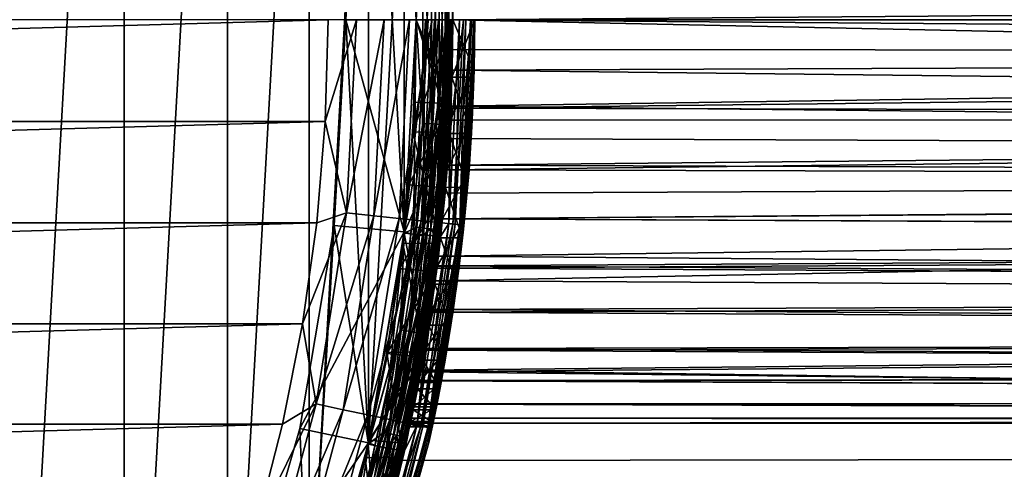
# Model space of a CAD drawing. Header units: metres. Extents: x -27 to 247, y -27 to 27.
# Tile 27 of 50: x 21 to 34, y -6 to 0. Entities that reach past the tile are written whole.
import ezdxf

# ---------------------------------------------------------------- set-up
doc = ezdxf.new("R2010")
doc.units = ezdxf.units.M
doc.layers.add('solid_10271303', color=7, linetype='CONTINUOUS')

msp = doc.modelspace()

# ---------------------------------------------------------------- linework, layer by layer
at = {"layer": 'solid_10271303'}
for points in [[(20.331736, 16.205559, -50), (22.017714, 13.828222, -50), (20.331774, -16.205511, -50)], [(22.017714, 13.828222, -50), (22.017748, -13.828169, -50), (20.331774, -16.205511, -50)], [(22.017714, 13.828222, -50), (23.427011, 11.277188, -50), (22.017748, -13.828169, -50)], [(23.427011, 11.277188, -50), (23.42704, -11.277129, -50), (22.017748, -13.828169, -50)], [(23.427011, 11.277188, -50), (24.542046, 8.584163, -50), (23.42704, -11.277129, -50)], [(24.542046, 8.584163, -50), (24.542068, -8.584098, -50), (23.42704, -11.277129, -50)], [(24.542046, 8.584163, -50), (25.348593, 5.783451, -50), (24.542068, -8.584098, -50)], [(25.348593, 5.783451, -50), (25.348608, -5.783384, -50), (24.542068, -8.584098, -50)], [(25.040234, 0), (25.348627, -5.783298), (25.348631, 5.783283)], [(25.348593, 5.783451, -50), (25.836617, 2.910139, -50), (25.348608, -5.783384, -50)], [(25.348627, -5.783298), (25.836626, -2.910049), (25.348631, 5.783283)], [(25.836626, -2.910049), (25.836628, 2.910034), (25.348631, 5.783283)], [(25.836617, 2.910139, -50), (25.836622, -2.910073, -50), (25.348608, -5.783384, -50)], [(25.836617, 2.910139, -50), (26, 0.000033, -50), (25.836622, -2.910073, -50)], [(25.836626, -2.910049), (26, -0.000007), (25.836628, 2.910034)], [(26.090584, 1.41459, -0.016902), (25.836628, 2.910034), (26, -0.000007)], [(26.091089, 1.414618, -49.982964), (26.091089, -1.414618, -49.982964), (26, 0.000033, -50)], [(26.090584, 1.41459, -0.016902), (26, -0.000007), (26.090584, -1.41459, -0.016902)], [(26.090584, -1.41459, -0.016902), (26.211163, -1.421128, -0.066791), (26.211163, 1.421128, -0.066791)], [(26.090584, 1.41459, -0.016902), (26.090584, -1.41459, -0.016902), (26.211163, 1.421128, -0.066791)], [(26.211615, 1.421152, -49.932949), (26.211615, -1.421152, -49.932949), (26.091089, 1.414618, -49.982964)], [(26.211615, -1.421152, -49.932949), (26.091089, -1.414618, -49.982964), (26.091089, 1.414618, -49.982964)], [(26.211163, -1.421128, -0.066791), (26.314718, -1.426743, -0.146262), (26.314718, 1.426743, -0.146262)], [(26.211163, 1.421128, -0.066791), (26.211163, -1.421128, -0.066791), (26.314718, 1.426743, -0.146262)], [(26.315088, 1.426763, -49.853367), (26.315088, -1.426763, -49.853367), (26.211615, 1.421152, -49.932949)], [(26.315088, -1.426763, -49.853367), (26.211615, -1.421152, -49.932949), (26.211615, 1.421152, -49.932949)], [(26.314718, -1.426743, -0.146262), (26.39418, -1.431051, -0.249887), (26.39418, 1.431051, -0.249887)], [(26.314718, 1.426743, -0.146262), (26.314718, -1.426743, -0.146262), (26.39418, 1.431051, -0.249887)], [(26.394442, 1.431065, -49.74966), (26.394442, -1.431065, -49.74966), (26.315088, 1.426763, -49.853367)], [(26.394442, -1.431065, -49.74966), (26.315088, -1.426763, -49.853367), (26.315088, 1.426763, -49.853367)], [(26.39418, -1.431051, -0.249887), (26.444124, -1.433759, -0.37059), (26.444124, 1.433759, -0.37059)], [(26.39418, 1.431051, -0.249887), (26.39418, -1.431051, -0.249887), (26.444124, 1.433759, -0.37059)], [(26.444258, 1.433766, -49.628902), (26.444258, -1.433766, -49.628902), (26.394442, 1.431065, -49.74966)], [(26.444258, -1.433766, -49.628902), (26.394442, -1.431065, -49.74966), (26.394442, 1.431065, -49.74966)], [(26.444124, 1.433759, -0.37059), (26.444124, -1.433759, -0.37059), (26.5, 0, -0.5)], [(26.444258, 1.433766, -49.628902), (26.5, 0, -49.5), (26.444258, -1.433766, -49.628902)], [(84.843712, 0.454185, 203.135773), (26.49114, 0.685248, 172.732208), (26.500023, -0.000366, 172.785156)], [(26.5, 0, 172.841507), (26.500023, -0.000366, 172.785156), (26.49114, 0.685248, 172.732208)], [(89.905602, -0.454185, 193.411987), (26.496893, -0.405349, 160.399185), (26.496895, 0.405257, 160.39917)], [(26.5, 0, 160.327576), (26.496895, 0.405257, 160.39917), (26.496893, -0.405349, 160.399185)], [(89.905602, 0.454185, 193.411987), (89.905602, -0.454185, 193.411987), (26.496895, 0.405257, 160.39917)], [(84.843712, -0.454185, 203.135773), (84.843712, 0.454185, 203.135773), (26.500023, -0.000366, 172.785156)], [(24.882746, -2.803873), (25.040234, 0), (24.882767, -2.803718, 0.35)], [(24.882746, -2.803873), (25.348627, -5.783298), (25.040234, 0)], [(24.882767, -2.803718, 0.35), (25.040234, 0, 0.35), (25.838568, -2.892355, 0.35)], [(25.040234, 0), (25.040234, 0, 0.35), (24.882767, -2.803718, 0.35)], [(25.040234, 0, 0.35), (26, 0, 0.35), (25.838568, -2.892355, 0.35)], [(25.836496, -2.911118, 148.940704), (25.83651, -2.911142, 146.291626), (26, 0, 146.291626)], [(25.836496, -2.911118, 148.940704), (26, 0, 146.291626), (26, 0, 148.940704)], [(25.83651, -2.911142, 146.291626), (26.165457, 0, 146.200653), (26, 0, 146.291626)], [(25.83651, -2.911142, 146.291626), (26.012074, -2.828983, 146.200653), (26.165457, 0, 146.200653)], [(26.091089, -1.414618, -49.982964), (25.836622, -2.910073, -50), (26, 0.000033, -50)], [(25.975767, -1.12205, 90.818565), (26, 0, 90.879852), (26.475292, -1.144159, 91.082237)], [(26, 0, 57.469036), (26, 0, 90.879852), (25.975767, -1.12205, 90.818565)], [(26, 0, 90.879852), (26.5, 0, 91.145706), (26.475292, -1.144159, 91.082237)], [(26.012074, -2.828983, 146.200653), (26.305481, 0, 146.072876), (26.165457, 0, 146.200653)], [(26.151278, -2.844123, 146.072876), (26.305481, 0, 146.072876), (26.012074, -2.828983, 146.200653)], [(26.151278, -2.844123, 146.072876), (26.411509, 0, 145.915726), (26.305481, 0, 146.072876)], [(26.256683, -2.855586, 145.915726), (26.411509, 0, 145.915726), (26.151278, -2.844123, 146.072876)], [(26.256683, -2.855586, 145.915726), (26.477585, 0, 145.738052), (26.411509, 0, 145.915726)], [(26.322372, -2.862731, 145.738052), (26.477585, 0, 145.738052), (26.256683, -2.855586, 145.915726)], [(26.322372, -2.862731, 145.738052), (26.5, 0, 145.550003), (26.477585, 0, 145.738052)], [(26.333374, -2.96706, -0.5), (26.333374, -2.967059, -49.5), (26.5, 0, -49.5)], [(26.444258, -1.433766, -49.628902), (26.5, 0, -49.5), (26.333374, -2.967059, -49.5)], [(26.5, 0, -0.5), (26.333374, -2.96706, -0.5), (26.5, 0, -49.5)], [(26.5, 0, 91.145706), (26.5, 0, 57.73489), (26.455893, -1.528426, 57.801369)], [(26.5, 0, 91.145706), (26.455893, -1.528426, 57.801369), (26.475292, -1.144159, 91.082237)], [(106.12381, 0, 134.898148), (26.5, 0, 92.561424), (26.473789, -1.17832, 92.49826)], [(106.183044, -2.005327, 134.786758), (106.12381, 0, 134.898148), (26.473789, -1.17832, 92.49826)], [(-24.761293, -1.385711, 179.440704), (24.799999, 0, 179.440704), (-24.799999, 0, 179.440704)], [(-24.761293, -1.385711, 179.440704), (24.761293, -1.385711, 179.440704), (24.799999, 0, 179.440704)], [(25.18787, 0, 179.40274), (24.799999, 0, 179.440704), (24.761293, -1.385711, 179.440704)], [(25.049889, -2.632849, 179.40274), (25.18787, 0, 179.40274), (24.761293, -1.385711, 179.440704)], [(25.563553, 0, 179.289215), (25.18787, 0, 179.40274), (25.049889, -2.632849, 179.40274)], [(25.423513, -2.672119, 179.289215), (25.563553, 0, 179.289215), (25.049889, -2.632849, 179.40274)], [(25.909834, 0, 179.104523), (25.563553, 0, 179.289215), (25.423513, -2.672119, 179.289215)], [(25.767897, -2.708315, 179.104523), (25.909834, 0, 179.104523), (25.423513, -2.672119, 179.289215)], [(26.213381, 0, 178.855759), (25.909834, 0, 179.104523), (25.767897, -2.708315, 179.104523)], [(26.06978, -2.740044, 178.855759), (26.213381, 0, 178.855759), (25.767897, -2.708315, 179.104523)], [(25.836496, -2.911118, 148.940704), (26, 0, 148.940704), (26.458794, -1.478071, 148.940704)], [(26.090584, -1.41459, -0.016902), (26, -0.000007), (25.836626, -2.910049)], [(25.965113, -2.925566, 0.367037), (25.838568, -2.892355, 0.35), (26, 0, 0.35)], [(25.954887, -1.531171, 57.535305), (26.455893, -1.528426, 57.801369), (26.5, 0, 57.73489)], [(26, 0, 57.469036), (25.954887, -1.531171, 57.535305), (26.5, 0, 57.73489)], [(26, 0, 57.469036), (25.975767, -1.12205, 90.818565), (25.954887, -1.531171, 57.535305)], [(25.965113, -2.925566, 0.367037), (26, 0, 0.35), (26.12941, 0, 0.367037)], [(26.085058, -2.93908, 0.417053), (25.965113, -2.925566, 0.367037), (26.12941, 0, 0.367037)], [(26.5, 0, 148.940704), (26.458794, -1.478071, 148.940704), (26, 0, 148.940704)], [(26.462503, 0, 178.552505), (26.213381, 0, 178.855759), (26.06978, -2.740044, 178.855759)], [(26.317539, -2.766085, 178.552505), (26.462503, 0, 178.552505), (26.06978, -2.740044, 178.855759)], [(26.085058, -2.93908, 0.417053), (26.12941, 0, 0.367037), (26.250113, 0, 0.417053)], [(26.199251, -2.84934, 0.496632), (26.085058, -2.93908, 0.417053), (26.250113, 0, 0.417053)], [(26.199251, -2.84934, 0.496632), (26.250113, 0, 0.417053), (26.353739, 0, 0.496632)], [(26.267002, -2.95958, 0.60034), (26.199251, -2.84934, 0.496632), (26.353739, 0, 0.496632)], [(26.267002, -2.95958, 0.60034), (26.353739, 0, 0.496632), (26.433208, 0, 0.60034)], [(26.316578, -2.965166, 0.721096), (26.267002, -2.95958, 0.60034), (26.433208, 0, 0.60034)], [(26.316578, -2.965166, 0.721096), (26.483099, 0, 0.721096), (26.333374, -2.967058, 0.85)], [(26.316578, -2.965166, 0.721096), (26.433208, 0, 0.60034), (26.483099, 0, 0.721096)], [(26.647608, 0, 178.206436), (26.462503, 0, 178.552505), (26.317539, -2.766085, 178.552505)], [(26.501631, -2.785434, 178.206436), (26.647608, 0, 178.206436), (26.317539, -2.766085, 178.552505)], [(26.322372, -2.862731, 145.738052), (26.333374, -2.967054, 145.550003), (26.5, 0, 145.550003)], [(26.333374, -2.967054, 145.550003), (26.473789, -1.17832, 92.49826), (26.5, 0, 92.561424)], [(26.5, 0, 145.550003), (26.333374, -2.967054, 145.550003), (26.5, 0, 92.561424)], [(26.333374, -2.967058, 0.85), (26.5, 0, 0.85), (26.450573, -1.617774, 56.385784)], [(26.483099, 0, 0.721096), (26.5, 0, 0.85), (26.333374, -2.967058, 0.85)], [(26.444124, -1.433759, -0.37059), (26.333374, -2.96706, -0.5), (26.5, 0, -0.5)], [(26.447027, -2.779695, 148.955399), (26.458794, -1.478071, 148.940704), (26.5, 0, 148.940704)], [(26.592705, 0, 148.955399), (26.447027, -2.779695, 148.955399), (26.5, 0, 148.940704)], [(26.530275, -2.788444, 148.998062), (26.447027, -2.779695, 148.955399), (26.592705, 0, 148.955399)], [(26.5, 0, 0.85), (26.5, 0, 56.31918), (26.450573, -1.617774, 56.385784)], [(121.087669, -2.005327, 106.755226), (26.450573, -1.617774, 56.385784), (26.5, 0, 56.31918)], [(26.5, 0, 160.327576), (26.496893, -0.405349, 160.399185), (26.488428, -0.782971, 160.384125)], [(26.488428, -0.782971, 160.384125), (26.788576, -0.782429, 160.540283), (26.799999, 0, 160.483734)], [(26.5, 0, 160.327576), (26.488428, -0.782971, 160.384125), (26.799999, 0, 160.483734)], [(84.843712, -0.454185, 203.135773), (26.500023, -0.000366, 172.785156), (26.491129, -0.685652, 172.732147)], [(26.491138, -0.685364, 172.789001), (26.491129, -0.685652, 172.732147), (26.500023, -0.000366, 172.785156)], [(26.491138, -0.685364, 172.789001), (26.500023, -0.000366, 172.785156), (26.5, 0, 172.841507)], [(26.491138, -0.685364, 172.789001), (26.5, 0, 172.841507), (26.791224, -0.685821, 172.94516)], [(121.087669, -2.005327, 106.755226), (26.5, 0, 56.31918), (121.146904, 0, 106.643829)], [(26.5, 0, 172.841507), (26.799999, 0, 172.997681), (26.791224, -0.685821, 172.94516)], [(26.76157, 0, 177.830887), (26.647608, 0, 178.206436), (26.501631, -2.785434, 178.206436)], [(26.614967, -2.797346, 177.830887), (26.76157, 0, 177.830887), (26.501631, -2.785434, 178.206436)], [(26.676413, 0, 148.998062), (26.530275, -2.788444, 148.998062), (26.592705, 0, 148.955399)], [(26.596315, -2.795385, 149.064529), (26.530275, -2.788444, 148.998062), (26.676413, 0, 148.998062)], [(26.742815, 0, 149.064529), (26.596315, -2.795385, 149.064529), (26.676413, 0, 148.998062)], [(26.638672, -2.799837, 149.14827), (26.596315, -2.795385, 149.064529), (26.742815, 0, 149.064529)], [(26.614967, -2.797346, 177.830887), (26.642897, -2.89759, 177.440704), (26.799999, 0, 177.440704)], [(26.614967, -2.797346, 177.830887), (26.799999, 0, 177.440704), (26.76157, 0, 177.830887)], [(26.785404, 0, 149.14827), (26.642897, -2.897589, 149.240707), (26.638672, -2.799837, 149.14827)], [(26.785404, 0, 149.14827), (26.638672, -2.799837, 149.14827), (26.742815, 0, 149.064529)], [(26.702522, -2.283709, 160.987259), (26.642897, -2.897589, 149.240707), (26.799999, 0, 149.240707)], [(26.785404, 0, 149.14827), (26.799999, 0, 149.240707), (26.642897, -2.897589, 149.240707)], [(26.799999, 0, 172.997681), (26.799999, 0, 177.440704), (26.642897, -2.89759, 177.440704)], [(26.791224, -0.685821, 172.94516), (26.799999, 0, 172.997681), (26.642897, -2.89759, 177.440704)], [(26.755196, -1.549043, 160.709076), (26.702522, -2.283709, 160.987259), (26.799999, 0, 149.240707)], [(26.788576, -0.782429, 160.540283), (26.755196, -1.549043, 160.709076), (26.799999, 0, 149.240707)], [(26.788576, -0.782429, 160.540283), (26.799999, 0, 149.240707), (26.799999, 0, 160.483734)], [(89.905602, -0.454185, 193.411987), (26.472492, -1.207229, 160.520828), (26.496893, -0.405349, 160.399185)], [(26.488428, -0.782971, 160.384125), (26.496893, -0.405349, 160.399185), (26.472492, -1.207229, 160.520828)], [(89.905602, -0.454185, 193.411987), (89.836563, -1.350165, 193.544601), (26.472492, -1.207229, 160.520828)], [(84.91275, -1.350165, 203.003159), (84.843712, -0.454185, 203.135773), (26.491129, -0.685652, 172.732147)], [(26.488428, -0.782971, 160.384125), (26.472492, -1.207229, 160.520828), (26.45463, -1.549892, 160.552887)], [(26.488428, -0.782971, 160.384125), (26.45463, -1.549892, 160.552887), (26.755196, -1.549043, 160.709076)], [(26.464613, -1.369151, 172.6297), (26.491129, -0.685652, 172.732147), (26.491138, -0.685364, 172.789001)], [(26.464613, -1.369151, 172.6297), (26.491138, -0.685364, 172.789001), (26.791224, -0.685821, 172.94516)], [(26.464613, -1.369151, 172.6297), (26.464624, -1.368844, 172.571625), (26.491129, -0.685652, 172.732147)], [(26.464613, -1.369151, 172.6297), (26.791224, -0.685821, 172.94516), (26.764952, -1.370154, 172.785812)], [(84.91275, -1.350165, 203.003159), (26.491129, -0.685652, 172.732147), (26.464624, -1.368844, 172.571625)], [(26.488428, -0.782971, 160.384125), (26.755196, -1.549043, 160.709076), (26.788576, -0.782429, 160.540283)], [(26.764952, -1.370154, 172.785812), (26.791224, -0.685821, 172.94516), (26.642897, -2.89759, 177.440704)], [(25.902426, -2.250458, 90.632385), (25.975767, -1.12205, 90.818565), (26.475292, -1.144159, 91.082237)], [(25.954887, -1.531171, 57.535305), (25.975767, -1.12205, 90.818565), (25.902426, -2.250458, 90.632385)], [(25.902426, -2.250458, 90.632385), (26.475292, -1.144159, 91.082237), (26.400948, -2.28922, 90.890617)], [(26.333374, -2.967054, 145.550003), (26.394428, -2.363073, 92.306625), (26.473789, -1.17832, 92.49826)], [(106.183044, -2.005327, 134.786758), (26.473789, -1.17832, 92.49826), (26.394428, -2.363073, 92.306625)], [(26.475292, -1.144159, 91.082237), (26.455893, -1.528426, 57.801369), (26.400948, -2.28922, 90.890617)], [(89.836563, -1.350165, 193.544601), (26.425762, -1.982172, 160.761978), (26.472492, -1.207229, 160.520828)], [(26.45463, -1.549892, 160.552887), (26.472492, -1.207229, 160.520828), (26.425762, -1.982172, 160.761978)], [(-24.761293, -1.385711, 179.440704), (-24.644827, -2.769622, 179.440704), (24.761293, -1.385711, 179.440704)], [(-24.644827, -2.769622, 179.440704), (24.644827, -2.769622, 179.440704), (24.761293, -1.385711, 179.440704)], [(25.049889, -2.632849, 179.40274), (24.761293, -1.385711, 179.440704), (24.644827, -2.769622, 179.440704)], [(26.090584, -1.41459, -0.016902), (25.836626, -2.910049), (25.784695, -4.227186, -0.016902)], [(26.090584, -1.41459, -0.016902), (25.784695, -4.227186, -0.016902), (26.211163, -1.421128, -0.066791)], [(25.784695, -4.227186, -0.016902), (25.90386, -4.246722, -0.066791), (26.211163, -1.421128, -0.066791)], [(26.091089, -1.414618, -49.982964), (25.785194, -4.227268, -49.982964), (25.836622, -2.910073, -50)], [(25.904308, -4.246796, -49.932949), (25.785194, -4.227268, -49.982964), (26.091089, -1.414618, -49.982964)], [(26.211163, -1.421128, -0.066791), (25.90386, -4.246722, -0.066791), (26.314718, -1.426743, -0.146262)], [(25.90386, -4.246722, -0.066791), (26.006203, -4.263501, -0.146262), (26.314718, -1.426743, -0.146262)], [(26.211615, -1.421152, -49.932949), (25.904308, -4.246796, -49.932949), (26.091089, -1.414618, -49.982964)], [(26.006569, -4.26356, -49.853367), (25.904308, -4.246796, -49.932949), (26.211615, -1.421152, -49.932949)], [(26.314718, -1.426743, -0.146262), (26.006203, -4.263501, -0.146262), (26.39418, -1.431051, -0.249887)], [(26.006203, -4.263501, -0.146262), (26.084734, -4.276375, -0.249887), (26.39418, -1.431051, -0.249887)], [(26.315088, -1.426763, -49.853367), (26.006569, -4.26356, -49.853367), (26.211615, -1.421152, -49.932949)], [(26.084991, -4.276417, -49.74966), (26.006569, -4.26356, -49.853367), (26.315088, -1.426763, -49.853367)], [(26.39418, -1.431051, -0.249887), (26.084734, -4.276375, -0.249887), (26.444124, -1.433759, -0.37059)], [(26.084734, -4.276375, -0.249887), (26.13409, -4.284467, -0.37059), (26.444124, -1.433759, -0.37059)], [(26.394442, -1.431065, -49.74966), (26.084991, -4.276417, -49.74966), (26.315088, -1.426763, -49.853367)], [(26.134224, -4.284489, -49.628902), (26.084991, -4.276417, -49.74966), (26.394442, -1.431065, -49.74966)], [(26.444124, -1.433759, -0.37059), (26.13409, -4.284467, -0.37059), (26.333374, -2.96706, -0.5)], [(26.444258, -1.433766, -49.628902), (26.134224, -4.284489, -49.628902), (26.394442, -1.431065, -49.74966)], [(26.444258, -1.433766, -49.628902), (26.333374, -2.967059, -49.5), (26.134224, -4.284489, -49.628902)], [(26.420721, -2.048229, 172.358551), (26.420818, -2.046899, 172.298508), (26.464613, -1.369151, 172.6297)], [(26.420721, -2.048229, 172.358551), (26.464613, -1.369151, 172.6297), (26.764952, -1.370154, 172.785812)], [(26.420721, -2.048229, 172.358551), (26.764952, -1.370154, 172.785812), (26.721527, -2.049391, 172.514557)], [(84.91275, -1.350165, 203.003159), (26.464624, -1.368844, 172.571625), (26.420818, -2.046899, 172.298508)], [(85.048943, -2.209317, 202.741531), (84.91275, -1.350165, 203.003159), (26.420818, -2.046899, 172.298508)], [(26.464613, -1.369151, 172.6297), (26.420818, -2.046899, 172.298508), (26.464624, -1.368844, 172.571625)], [(89.836563, -1.350165, 193.544601), (89.700371, -2.209317, 193.806213), (26.425762, -1.982172, 160.761978)], [(26.721527, -2.049391, 172.514557), (26.764952, -1.370154, 172.785812), (26.642897, -2.89759, 177.440704)], [(25.954887, -1.531171, 57.535305), (25.820692, -3.048397, 57.73436), (26.324596, -3.043881, 58.001209)], [(25.954887, -1.531171, 57.535305), (25.902426, -2.250458, 90.632385), (25.820692, -3.048397, 57.73436)], [(25.836496, -2.911118, 148.940704), (26.458794, -1.478071, 148.940704), (26.334665, -2.955322, 148.940704)], [(25.954887, -1.531171, 57.535305), (26.324596, -3.043881, 58.001209), (26.455893, -1.528426, 57.801369)], [(26.400948, -2.28922, 90.890617), (26.455893, -1.528426, 57.801369), (26.324596, -3.043881, 58.001209)], [(26.447027, -2.779695, 148.955399), (26.334665, -2.955322, 148.940704), (26.458794, -1.478071, 148.940704)], [(26.45463, -1.549892, 160.552887), (26.425762, -1.982172, 160.761978), (26.40131, -2.285037, 160.831116)], [(26.45463, -1.549892, 160.552887), (26.40131, -2.285037, 160.831116), (26.702522, -2.283709, 160.987259)], [(26.45463, -1.549892, 160.552887), (26.702522, -2.283709, 160.987259), (26.755196, -1.549043, 160.709076)], [(26.333374, -2.967058, 0.85), (26.450573, -1.617774, 56.385784), (26.303339, -3.22247, 56.585941)], [(121.087669, -2.005327, 106.755226), (26.303339, -3.22247, 56.585941), (26.450573, -1.617774, 56.385784)], [(106.183044, -2.005327, 134.786758), (26.394428, -2.363073, 92.306625), (26.259974, -3.558625, 91.980042)], [(106.359795, -3.979029, 134.45433), (106.183044, -2.005327, 134.786758), (26.259974, -3.558625, 91.980042)], [(121.087669, -2.005327, 106.755226), (120.910912, -3.97903, 107.087654), (26.303339, -3.22247, 56.585941)], [(89.700371, -2.209317, 193.806213), (26.360722, -2.71337, 161.11853), (26.425762, -1.982172, 160.761978)], [(26.40131, -2.285037, 160.831116), (26.425762, -1.982172, 160.761978), (26.360722, -2.71337, 161.11853)], [(26.360462, -2.715751, 171.968613), (26.360889, -2.711767, 171.906662), (26.420721, -2.048229, 172.358551)], [(26.360462, -2.715751, 171.968613), (26.420721, -2.048229, 172.358551), (26.721527, -2.049391, 172.514557)], [(26.360462, -2.715751, 171.968613), (26.721527, -2.049391, 172.514557), (26.661898, -2.717211, 172.12468)], [(85.048943, -2.209317, 202.741531), (26.420818, -2.046899, 172.298508), (26.360889, -2.711767, 171.906662)], [(26.420721, -2.048229, 172.358551), (26.360889, -2.711767, 171.906662), (26.420818, -2.046899, 172.298508)], [(26.661898, -2.717211, 172.12468), (26.721527, -2.049391, 172.514557), (26.642897, -2.89759, 177.440704)], [(25.77783, -3.391707, 90.314072), (25.902426, -2.250458, 90.632385), (26.400948, -2.28922, 90.890617)], [(25.820692, -3.048397, 57.73436), (25.902426, -2.250458, 90.632385), (25.77783, -3.391707, 90.314072)], [(89.700371, -2.209317, 193.806213), (89.50074, -3.008205, 194.189713), (26.360722, -2.71337, 161.11853)], [(85.248573, -3.008205, 202.358047), (85.048943, -2.209317, 202.741531), (26.360889, -2.711767, 171.906662)], [(25.77783, -3.391707, 90.314072), (26.400948, -2.28922, 90.890617), (26.27622, -3.437218, 90.566811)], [(26.333374, -2.967054, 145.550003), (26.259974, -3.558625, 91.980042), (26.394428, -2.363073, 92.306625)], [(26.400948, -2.28922, 90.890617), (26.324596, -3.043881, 58.001209), (26.27622, -3.437218, 90.566811)], [(26.40131, -2.285037, 160.831116), (26.360722, -2.71337, 161.11853), (26.332544, -2.9743, 161.214767)], [(26.40131, -2.285037, 160.831116), (26.332544, -2.9743, 161.214767), (26.634592, -2.972964, 161.371033)], [(26.40131, -2.285037, 160.831116), (26.634592, -2.972964, 161.371033), (26.702522, -2.283709, 160.987259)], [(26.702522, -2.283709, 160.987259), (26.634592, -2.972964, 161.371033), (26.642897, -2.897589, 149.240707)], [(25.049889, -2.632849, 179.40274), (24.644827, -2.769622, 179.440704), (24.450777, -4.147059, 179.440704)], [(24.637455, -5.236853, 179.40274), (25.049889, -2.632849, 179.40274), (24.450777, -4.147059, 179.440704)], [(25.423513, -2.672119, 179.289215), (25.049889, -2.632849, 179.40274), (24.637455, -5.236853, 179.40274)], [(25.004927, -5.314961, 179.289215), (25.423513, -2.672119, 179.289215), (24.637455, -5.236853, 179.40274)], [(25.767897, -2.708315, 179.104523), (25.423513, -2.672119, 179.289215), (25.004927, -5.314961, 179.289215)], [(-24.644827, -2.769622, 179.440704), (-24.450777, -4.147059, 179.440704), (24.644827, -2.769622, 179.440704)], [(-24.450777, -4.147059, 179.440704), (24.450777, -4.147059, 179.440704), (24.644827, -2.769622, 179.440704)], [(24.882746, -2.803873), (24.412422, -5.571934, 0.35), (24.412409, -5.571944)], [(24.882746, -2.803873), (24.412409, -5.571944), (24.54212, -8.583953)], [(24.412422, -5.571934, 0.35), (24.882767, -2.803718, 0.35), (25.838568, -2.892355, 0.35)], [(24.882746, -2.803873), (24.882767, -2.803718, 0.35), (24.412422, -5.571934, 0.35)], [(24.882746, -2.803873), (24.54212, -8.583953), (25.348627, -5.783298)], [(25.343641, -5.386957, 179.104523), (25.767897, -2.708315, 179.104523), (25.004927, -5.314961, 179.289215)], [(26.06978, -2.740044, 178.855759), (25.767897, -2.708315, 179.104523), (25.343641, -5.386957, 179.104523)], [(25.640554, -5.450068, 178.855759), (26.06978, -2.740044, 178.855759), (25.343641, -5.386957, 179.104523)], [(26.317539, -2.766085, 178.552505), (26.06978, -2.740044, 178.855759), (25.640554, -5.450068, 178.855759)], [(25.884233, -5.501863, 178.552505), (26.317539, -2.766085, 178.552505), (25.640554, -5.450068, 178.855759)], [(26.501631, -2.785434, 178.206436), (26.317539, -2.766085, 178.552505), (25.884233, -5.501863, 178.552505)], [(26.065294, -5.540349, 178.206436), (26.501631, -2.785434, 178.206436), (25.884233, -5.501863, 178.552505)], [(26.447027, -2.779695, 148.955399), (26.011591, -5.528934, 148.955399), (26.334665, -2.955322, 148.940704)], [(26.093468, -5.546338, 148.998062), (26.011591, -5.528934, 148.955399), (26.447027, -2.779695, 148.955399)], [(26.614967, -2.797346, 177.830887), (26.501631, -2.785434, 178.206436), (26.065294, -5.540349, 178.206436)], [(26.176765, -5.564044, 177.830887), (26.614967, -2.797346, 177.830887), (26.065294, -5.540349, 178.206436)], [(26.530275, -2.788444, 148.998062), (26.093468, -5.546338, 148.998062), (26.447027, -2.779695, 148.955399)], [(26.158421, -5.560144, 149.064529), (26.093468, -5.546338, 148.998062), (26.530275, -2.788444, 148.998062)], [(26.596315, -2.795385, 149.064529), (26.158421, -5.560144, 149.064529), (26.530275, -2.788444, 148.998062)], [(26.200079, -5.568999, 149.14827), (26.158421, -5.560144, 149.064529), (26.596315, -2.795385, 149.064529)], [(26.176765, -5.564044, 177.830887), (26.642897, -2.89759, 177.440704), (26.614967, -2.797346, 177.830887)], [(26.638672, -2.799837, 149.14827), (26.200079, -5.568999, 149.14827), (26.596315, -2.795385, 149.064529)], [(26.638672, -2.799837, 149.14827), (26.642897, -2.897589, 149.240707), (26.200079, -5.568999, 149.14827)], [(89.50074, -3.008205, 194.189713), (26.282738, -3.386394, 161.585526), (26.360722, -2.71337, 161.11853)], [(26.332544, -2.9743, 161.214767), (26.360722, -2.71337, 161.11853), (26.282738, -3.386394, 161.585526)], [(26.286121, -3.360116, 171.453125), (26.287085, -3.352298, 171.389404), (26.360462, -2.715751, 171.968613)], [(26.286121, -3.360116, 171.453125), (26.360462, -2.715751, 171.968613), (26.661898, -2.717211, 172.12468)], [(26.286121, -3.360116, 171.453125), (26.661898, -2.717211, 172.12468), (26.588369, -3.361344, 171.609375)], [(85.248573, -3.008205, 202.358047), (26.360889, -2.711767, 171.906662), (26.287085, -3.352298, 171.389404)], [(26.360462, -2.715751, 171.968613), (26.287085, -3.352298, 171.389404), (26.360889, -2.711767, 171.906662)], [(26.588369, -3.361344, 171.609375), (26.661898, -2.717211, 172.12468), (26.642897, -2.89759, 177.440704)], [(24.412422, -5.571934, 0.35), (25.838568, -2.892355, 0.35), (25.352642, -5.765733, 0.35)], [(25.348158, -5.785386, 148.940704), (25.83651, -2.911142, 146.291626), (25.836496, -2.911118, 148.940704)], [(25.348158, -5.785386, 148.940704), (25.836496, -2.911118, 148.940704), (26.127645, -4.426527, 148.940704)], [(25.348158, -5.785386, 148.940704), (25.348162, -5.785382, 146.291626), (25.83651, -2.911142, 146.291626)], [(25.83651, -2.911142, 146.291626), (25.348162, -5.785382, 146.291626), (25.553722, -5.6248, 146.200653)], [(25.785194, -4.227268, -49.982964), (25.348608, -5.783384, -50), (25.836622, -2.910073, -50)], [(25.784695, -4.227186, -0.016902), (25.836626, -2.910049), (25.348627, -5.783298)], [(25.965113, -2.925566, 0.367037), (25.352642, -5.765733, 0.35), (25.838568, -2.892355, 0.35)], [(25.965113, -2.925566, 0.367037), (25.474291, -5.814341, 0.367037), (25.352642, -5.765733, 0.35)], [(25.591969, -5.8412, 0.417053), (25.474291, -5.814341, 0.367037), (25.965113, -2.925566, 0.367037)], [(25.83651, -2.911142, 146.291626), (25.553722, -5.6248, 146.200653), (26.012074, -2.828983, 146.200653)], [(26.151278, -2.844123, 146.072876), (26.012074, -2.828983, 146.200653), (25.553722, -5.6248, 146.200653)], [(25.690474, -5.654901, 146.072876), (26.151278, -2.844123, 146.072876), (25.553722, -5.6248, 146.200653)], [(26.085058, -2.93908, 0.417053), (25.591969, -5.8412, 0.417053), (25.965113, -2.925566, 0.367037)], [(25.737602, -5.665275, 0.496632), (25.591969, -5.8412, 0.417053), (26.085058, -2.93908, 0.417053)], [(26.256683, -2.855586, 145.915726), (26.151278, -2.844123, 146.072876), (25.690474, -5.654901, 146.072876)], [(25.794022, -5.677693, 145.915726), (26.256683, -2.855586, 145.915726), (25.690474, -5.654901, 146.072876)], [(26.199251, -2.84934, 0.496632), (25.737602, -5.665275, 0.496632), (26.085058, -2.93908, 0.417053)], [(26.267002, -2.95958, 0.60034), (25.737602, -5.665275, 0.496632), (26.199251, -2.84934, 0.496632)], [(26.322372, -2.862731, 145.738052), (26.256683, -2.855586, 145.915726), (25.794022, -5.677693, 145.915726)], [(25.858553, -5.691898, 145.738052), (26.322372, -2.862731, 145.738052), (25.794022, -5.677693, 145.915726)], [(25.836496, -2.911118, 148.940704), (26.334665, -2.955322, 148.940704), (26.127645, -4.426527, 148.940704)], [(25.858553, -5.691898, 145.738052), (26.333374, -2.967054, 145.550003), (26.322372, -2.862731, 145.738052)], [(26.230989, -5.493191, 165.551788), (26.173431, -5.761208, 149.240707), (26.642897, -2.897589, 149.240707)], [(26.200079, -5.568999, 149.14827), (26.642897, -2.897589, 149.240707), (26.173431, -5.761208, 149.240707)], [(26.588369, -3.361344, 171.609375), (26.642897, -2.89759, 177.440704), (26.173431, -5.761208, 177.440704)], [(26.176765, -5.564044, 177.830887), (26.173431, -5.761208, 177.440704), (26.642897, -2.89759, 177.440704)], [(26.267366, -5.316524, 164.667618), (26.230989, -5.493191, 165.551788), (26.642897, -2.897589, 149.240707)], [(26.323874, -5.029286, 163.846878), (26.267366, -5.316524, 164.667618), (26.642897, -2.897589, 149.240707)], [(26.395004, -4.641527, 163.099411), (26.323874, -5.029286, 163.846878), (26.642897, -2.897589, 149.240707)], [(26.47472, -4.162837, 162.433243), (26.395004, -4.641527, 163.099411), (26.642897, -2.897589, 149.240707)], [(26.556664, -3.603283, 161.855103), (26.47472, -4.162837, 162.433243), (26.642897, -2.897589, 149.240707)], [(26.634592, -2.972964, 161.371033), (26.556664, -3.603283, 161.855103), (26.642897, -2.897589, 149.240707)], [(25.820692, -3.048397, 57.73436), (25.601555, -4.534252, 58.066086), (26.110685, -4.52537, 58.333549)], [(25.820692, -3.048397, 57.73436), (25.77783, -3.391707, 90.314072), (25.601555, -4.534252, 58.066086)], [(26.267002, -2.95958, 0.60034), (25.770473, -5.881942, 0.60034), (25.737602, -5.665275, 0.496632)], [(25.819111, -5.893044, 0.721096), (25.770473, -5.881942, 0.60034), (26.267002, -2.95958, 0.60034)], [(26.316578, -2.965166, 0.721096), (25.819111, -5.893044, 0.721096), (26.267002, -2.95958, 0.60034)], [(26.316578, -2.965166, 0.721096), (25.83559, -5.896804, 0.85), (25.819111, -5.893044, 0.721096)], [(25.820692, -3.048397, 57.73436), (26.110685, -4.52537, 58.333549), (26.324596, -3.043881, 58.001209)], [(26.316578, -2.965166, 0.721096), (26.333374, -2.967058, 0.85), (25.83559, -5.896804, 0.85)], [(25.83559, -5.896804, 0.85), (26.333374, -2.967058, 0.85), (26.062109, -4.797545, 56.920132)], [(25.83559, -5.896801, -0.5), (25.83559, -5.896801, -49.5), (26.333374, -2.967059, -49.5)], [(26.134224, -4.284489, -49.628902), (26.333374, -2.967059, -49.5), (25.83559, -5.896801, -49.5)], [(26.333374, -2.96706, -0.5), (25.83559, -5.896801, -0.5), (26.333374, -2.967059, -49.5)], [(26.13409, -4.284467, -0.37059), (25.83559, -5.896801, -0.5), (26.333374, -2.96706, -0.5)], [(26.333374, -2.967054, 145.550003), (25.835592, -5.896795, 145.550003), (26.259974, -3.558625, 91.980042)], [(25.858553, -5.691898, 145.738052), (25.835592, -5.896795, 145.550003), (26.333374, -2.967054, 145.550003)], [(26.011591, -5.528934, 148.955399), (26.127645, -4.426527, 148.940704), (26.334665, -2.955322, 148.940704)], [(26.333374, -2.967058, 0.85), (26.303339, -3.22247, 56.585941), (26.062109, -4.797545, 56.920132)], [(26.27622, -3.437218, 90.566811), (26.324596, -3.043881, 58.001209), (26.110685, -4.52537, 58.333549)], [(26.332544, -2.9743, 161.214767), (26.282738, -3.386394, 161.585526), (26.253695, -3.604678, 161.698715)], [(26.332544, -2.9743, 161.214767), (26.253695, -3.604678, 161.698715), (26.556664, -3.603283, 161.855103)], [(89.50074, -3.008205, 194.189713), (89.243118, -3.725039, 194.684601), (26.282738, -3.386394, 161.585526)], [(85.506195, -3.725039, 201.863159), (85.248573, -3.008205, 202.358047), (26.287085, -3.352298, 171.389404)], [(26.332544, -2.9743, 161.214767), (26.556664, -3.603283, 161.855103), (26.634592, -2.972964, 161.371033)], [(120.910912, -3.97903, 107.087654), (26.062109, -4.797545, 56.920132), (26.303339, -3.22247, 56.585941)], [(85.506195, -3.725039, 201.863159), (26.287085, -3.352298, 171.389404), (26.203999, -3.949591, 170.745651)], [(26.286121, -3.360116, 171.453125), (26.203999, -3.949591, 170.745651), (26.287085, -3.352298, 171.389404)], [(25.598724, -4.550763, 89.851532), (25.77783, -3.391707, 90.314072), (26.27622, -3.437218, 90.566811)], [(25.601555, -4.534252, 58.066086), (25.77783, -3.391707, 90.314072), (25.598724, -4.550763, 89.851532)], [(25.598724, -4.550763, 89.851532), (26.27622, -3.437218, 90.566811), (26.098227, -4.597323, 90.099922)], [(26.27622, -3.437218, 90.566811), (26.110685, -4.52537, 58.333549), (26.098227, -4.597323, 90.099922)], [(26.50531, -3.963398, 170.967194), (26.588369, -3.361344, 171.609375), (26.173431, -5.761208, 177.440704)], [(89.243118, -3.725039, 194.684601), (26.198359, -3.986936, 162.156189), (26.282738, -3.386394, 161.585526)], [(26.253695, -3.604678, 161.698715), (26.282738, -3.386394, 161.585526), (26.198359, -3.986936, 162.156189)], [(26.202063, -3.962446, 170.810532), (26.203999, -3.949591, 170.745651), (26.286121, -3.360116, 171.453125)], [(26.202063, -3.962446, 170.810532), (26.286121, -3.360116, 171.453125), (26.588369, -3.361344, 171.609375)], [(26.202063, -3.962446, 170.810532), (26.588369, -3.361344, 171.609375), (26.50531, -3.963398, 170.967194)], [(25.835592, -5.896795, 145.550003), (26.066359, -4.774404, 91.505302), (26.259974, -3.558625, 91.980042)], [(106.359795, -3.979029, 134.45433), (26.259974, -3.558625, 91.980042), (26.066359, -4.774404, 91.505302)], [(26.253695, -3.604678, 161.698715), (26.198359, -3.986936, 162.156189), (26.170807, -4.164049, 162.27655)], [(26.253695, -3.604678, 161.698715), (26.170807, -4.164049, 162.27655), (26.47472, -4.162837, 162.433243)], [(26.253695, -3.604678, 161.698715), (26.47472, -4.162837, 162.433243), (26.556664, -3.603283, 161.855103)], [(89.243118, -3.725039, 194.684601), (88.934525, -4.340265, 195.27739), (26.198359, -3.986936, 162.156189)], [(85.814789, -4.340265, 201.270355), (85.506195, -3.725039, 201.863159), (26.203999, -3.949591, 170.745651)], [(120.910912, -3.97903, 107.087654), (120.619415, -5.88998, 107.63588), (26.062109, -4.797545, 56.920132)], [(106.651299, -5.88998, 133.906097), (106.359795, -3.979029, 134.45433), (26.066359, -4.774404, 91.505302)], [(88.934525, -4.340265, 195.27739), (26.114683, -4.502663, 162.823135), (26.198359, -3.986936, 162.156189)], [(26.170807, -4.164049, 162.27655), (26.198359, -3.986936, 162.156189), (26.114683, -4.502663, 162.823135)], [(26.115217, -4.49907, 170.047943), (26.118629, -4.479821, 169.983261), (26.202063, -3.962446, 170.810532)], [(26.115217, -4.49907, 170.047943), (26.202063, -3.962446, 170.810532), (26.50531, -3.963398, 170.967194)], [(26.115217, -4.49907, 170.047943), (26.50531, -3.963398, 170.967194), (26.419537, -4.499791, 170.205307)], [(85.814789, -4.340265, 201.270355), (26.203999, -3.949591, 170.745651), (26.118629, -4.479821, 169.983261)], [(26.202063, -3.962446, 170.810532), (26.118629, -4.479821, 169.983261), (26.203999, -3.949591, 170.745651)], [(26.419537, -4.499791, 170.205307), (26.50531, -3.963398, 170.967194), (26.173431, -5.761208, 177.440704)], [(-24.450777, -4.147059, 179.440704), (-24.179613, -5.512382, 179.440704), (24.450777, -4.147059, 179.440704)], [(-24.179613, -5.512382, 179.440704), (24.179613, -5.512382, 179.440704), (24.450777, -4.147059, 179.440704)], [(24.637455, -5.236853, 179.40274), (24.450777, -4.147059, 179.440704), (24.179613, -5.512382, 179.440704)], [(25.784695, -4.227186, -0.016902), (25.348627, -5.783298), (25.176504, -6.990222, -0.016902)], [(25.784695, -4.227186, -0.016902), (25.176504, -6.990222, -0.016902), (25.90386, -4.246722, -0.066791)], [(25.176504, -6.990222, -0.016902), (25.29286, -7.022528, -0.066791), (25.90386, -4.246722, -0.066791)], [(25.785194, -4.227268, -49.982964), (25.176992, -6.990357, -49.982964), (25.348608, -5.783384, -50)], [(25.293297, -7.022649, -49.932949), (25.176992, -6.990357, -49.982964), (25.785194, -4.227268, -49.982964)], [(25.90386, -4.246722, -0.066791), (25.29286, -7.022528, -0.066791), (26.006203, -4.263501, -0.146262)], [(25.29286, -7.022528, -0.066791), (25.392788, -7.050273, -0.146262), (26.006203, -4.263501, -0.146262)], [(25.904308, -4.246796, -49.932949), (25.293297, -7.022649, -49.932949), (25.785194, -4.227268, -49.982964)], [(25.393145, -7.050372, -49.853367), (25.293297, -7.022649, -49.932949), (25.904308, -4.246796, -49.932949)], [(26.006203, -4.263501, -0.146262), (25.392788, -7.050273, -0.146262), (26.084734, -4.276375, -0.249887)], [(25.392788, -7.050273, -0.146262), (25.469465, -7.071562, -0.249887), (26.084734, -4.276375, -0.249887)], [(26.006569, -4.26356, -49.853367), (25.393145, -7.050372, -49.853367), (25.904308, -4.246796, -49.932949)], [(25.469719, -7.071632, -49.74966), (25.393145, -7.050372, -49.853367), (26.006569, -4.26356, -49.853367)], [(26.084734, -4.276375, -0.249887), (25.469465, -7.071562, -0.249887), (26.13409, -4.284467, -0.37059)], [(25.469465, -7.071562, -0.249887), (25.517658, -7.084943, -0.37059), (26.13409, -4.284467, -0.37059)], [(26.084991, -4.276417, -49.74966), (25.469719, -7.071632, -49.74966), (26.006569, -4.26356, -49.853367)], [(25.51779, -7.084979, -49.628902), (25.469719, -7.071632, -49.74966), (26.084991, -4.276417, -49.74966)], [(26.13409, -4.284467, -0.37059), (25.517658, -7.084943, -0.37059), (25.83559, -5.896801, -0.5)], [(26.134224, -4.284489, -49.628902), (25.51779, -7.084979, -49.628902), (26.084991, -4.276417, -49.74966)], [(26.134224, -4.284489, -49.628902), (25.83559, -5.896801, -49.5), (25.51779, -7.084979, -49.628902)], [(26.170807, -4.164049, 162.27655), (26.114683, -4.502663, 162.823135), (26.090193, -4.642358, 162.942215)], [(26.170807, -4.164049, 162.27655), (26.090193, -4.642358, 162.942215), (26.395004, -4.641527, 163.099411)], [(26.170807, -4.164049, 162.27655), (26.395004, -4.641527, 163.099411), (26.47472, -4.162837, 162.433243)], [(25.348158, -5.785386, 148.940704), (26.127645, -4.426527, 148.940704), (25.838148, -5.885549, 148.940704)], [(26.011591, -5.528934, 148.955399), (25.838148, -5.885549, 148.940704), (26.127645, -4.426527, 148.940704)], [(88.934525, -4.340265, 195.27739), (88.583382, -4.837102, 195.951935), (26.114683, -4.502663, 162.823135)], [(86.165924, -4.837102, 200.595825), (85.814789, -4.340265, 201.270355), (26.118629, -4.479821, 169.983261)], [(25.601555, -4.534252, 58.066086), (25.304804, -5.971845, 58.529816), (25.82151, -5.95786, 58.79755)], [(25.601555, -4.534252, 58.066086), (25.360748, -5.730253, 89.227783), (25.304804, -5.971845, 58.529816)], [(25.601555, -4.534252, 58.066086), (25.598724, -4.550763, 89.851532), (25.360748, -5.730253, 89.227783)], [(25.360748, -5.730253, 89.227783), (25.598724, -4.550763, 89.851532), (26.098227, -4.597323, 90.099922)], [(25.601555, -4.534252, 58.066086), (25.82151, -5.95786, 58.79755), (26.110685, -4.52537, 58.333549)], [(26.098227, -4.597323, 90.099922), (26.110685, -4.52537, 58.333549), (25.82151, -5.95786, 58.79755)], [(26.034817, -4.943941, 169.185516), (26.039633, -4.917611, 169.121796), (26.115217, -4.49907, 170.047943)], [(26.034817, -4.943941, 169.185516), (26.115217, -4.49907, 170.047943), (26.419537, -4.499791, 170.205307)], [(26.034817, -4.943941, 169.185516), (26.419537, -4.499791, 170.205307), (26.339996, -4.944143, 169.343781)], [(88.583382, -4.837102, 195.951935), (26.038727, -4.922877, 163.579391), (26.114683, -4.502663, 162.823135)], [(26.090193, -4.642358, 162.942215), (26.114683, -4.502663, 162.823135), (26.038727, -4.922877, 163.579391)], [(86.165924, -4.837102, 200.595825), (26.118629, -4.479821, 169.983261), (26.039633, -4.917611, 169.121796)], [(26.115217, -4.49907, 170.047943), (26.039633, -4.917611, 169.121796), (26.118629, -4.479821, 169.983261)], [(26.339996, -4.944143, 169.343781), (26.419537, -4.499791, 170.205307), (26.173431, -5.761208, 177.440704)], [(25.360748, -5.730253, 89.227783), (26.098227, -4.597323, 90.099922), (25.862728, -5.776424, 89.472542)], [(26.098227, -4.597323, 90.099922), (25.82151, -5.95786, 58.79755), (25.862728, -5.776424, 89.472542)], [(26.090193, -4.642358, 162.942215), (26.038727, -4.922877, 163.579391), (26.018263, -5.029928, 163.689255)], [(26.090193, -4.642358, 162.942215), (26.018263, -5.029928, 163.689255), (26.323874, -5.029286, 163.846878)], [(26.090193, -4.642358, 162.942215), (26.323874, -5.029286, 163.846878), (26.395004, -4.641527, 163.099411)], [(25.83559, -5.896804, 0.85), (26.062109, -4.797545, 56.920132), (25.733915, -6.325791, 57.388245)], [(120.619415, -5.88998, 107.63588), (25.733915, -6.325791, 57.388245), (26.062109, -4.797545, 56.920132)], [(25.835592, -5.896795, 145.550003), (25.809723, -6.00901, 90.867714), (26.066359, -4.774404, 91.505302)], [(106.651299, -5.88998, 133.906097), (26.066359, -4.774404, 91.505302), (25.809723, -6.00901, 90.867714)], [(25.969627, -5.274971, 168.253693), (25.976608, -5.241219, 168.191666), (26.034817, -4.943941, 169.185516)], [(25.969627, -5.274971, 168.253693), (26.034817, -4.943941, 169.185516), (26.339996, -4.944143, 169.343781)], [(25.969627, -5.274971, 168.253693), (26.339996, -4.944143, 169.343781), (26.275721, -5.27508, 168.412506)], [(86.550041, -5.201993, 199.857941), (26.039633, -4.917611, 169.121796), (25.976608, -5.241219, 168.191666)], [(26.034817, -4.943941, 169.185516), (25.976608, -5.241219, 168.191666), (26.039633, -4.917611, 169.121796)], [(88.199272, -5.201993, 196.689804), (25.977448, -5.236591, 164.416595), (26.038727, -4.922877, 163.579391)], [(26.018263, -5.029928, 163.689255), (26.038727, -4.922877, 163.579391), (25.977448, -5.236591, 164.416595)], [(88.583382, -4.837102, 195.951935), (88.199272, -5.201993, 196.689804), (26.038727, -4.922877, 163.579391)], [(86.550041, -5.201993, 199.857941), (86.165924, -4.837102, 200.595825), (26.039633, -4.917611, 169.121796)], [(26.275721, -5.27508, 168.412506), (26.339996, -4.944143, 169.343781), (26.173431, -5.761208, 177.440704)], [(26.018263, -5.029928, 163.689255), (25.977448, -5.236591, 164.416595), (25.96118, -5.316767, 164.509247)], [(26.018263, -5.029928, 163.689255), (25.96118, -5.316767, 164.509247), (26.267366, -5.316524, 164.667618)], [(26.018263, -5.029928, 163.689255), (26.267366, -5.316524, 164.667618), (26.323874, -5.029286, 163.846878)], [(86.95665, -5.424987, 199.076859), (86.550041, -5.201993, 199.857941), (25.976608, -5.241219, 168.191666)], [(88.199272, -5.201993, 196.689804), (87.792664, -5.424987, 197.470886), (25.977448, -5.236591, 164.416595)], [(24.637455, -5.236853, 179.40274), (24.179613, -5.512382, 179.440704), (23.83235, -6.859945, 179.440704)], [(23.955088, -7.78348, 179.40274), (24.637455, -5.236853, 179.40274), (23.83235, -6.859945, 179.440704)], [(25.004927, -5.314961, 179.289215), (24.637455, -5.236853, 179.40274), (23.955088, -7.78348, 179.40274)], [(24.312384, -7.899572, 179.289215), (25.004927, -5.314961, 179.289215), (23.955088, -7.78348, 179.40274)], [(25.343641, -5.386957, 179.104523), (25.004927, -5.314961, 179.289215), (24.312384, -7.899572, 179.289215)], [(25.96118, -5.316767, 164.509247), (25.937225, -5.432456, 165.3228), (25.924364, -5.493321, 165.392944)], [(25.96118, -5.316767, 164.509247), (25.924364, -5.493321, 165.392944), (26.230989, -5.493191, 165.551788)], [(25.927607, -5.478301, 167.289063), (25.936306, -5.436759, 167.228699), (25.969627, -5.274971, 168.253693)], [(25.927607, -5.478301, 167.289063), (25.969627, -5.274971, 168.253693), (26.275721, -5.27508, 168.412506)], [(25.927607, -5.478301, 167.289063), (26.275721, -5.27508, 168.412506), (26.234095, -5.478344, 167.448425)], [(86.95665, -5.424987, 199.076859), (25.976608, -5.241219, 168.191666), (25.936306, -5.436759, 167.228699)], [(25.969627, -5.274971, 168.253693), (25.936306, -5.436759, 167.228699), (25.976608, -5.241219, 168.191666)], [(87.792664, -5.424987, 197.470886), (25.937225, -5.432456, 165.3228), (25.977448, -5.236591, 164.416595)], [(25.96118, -5.316767, 164.509247), (25.977448, -5.236591, 164.416595), (25.937225, -5.432456, 165.3228)], [(25.96118, -5.316767, 164.509247), (26.230989, -5.493191, 165.551788), (26.267366, -5.316524, 164.667618)], [(26.234095, -5.478344, 167.448425), (26.275721, -5.27508, 168.412506), (26.173431, -5.761208, 177.440704)], [(24.641716, -8.006579, 179.104523), (25.343641, -5.386957, 179.104523), (24.312384, -7.899572, 179.289215)], [(25.640554, -5.450068, 178.855759), (25.343641, -5.386957, 179.104523), (24.641716, -8.006579, 179.104523)], [(24.930407, -8.10038, 178.855759), (25.640554, -5.450068, 178.855759), (24.641716, -8.006579, 179.104523)], [(25.884233, -5.501863, 178.552505), (25.640554, -5.450068, 178.855759), (24.930407, -8.10038, 178.855759)], [(25.167336, -8.177363, 178.552505), (25.884233, -5.501863, 178.552505), (24.930407, -8.10038, 178.855759)], [(26.065294, -5.540349, 178.206436), (25.884233, -5.501863, 178.552505), (25.167336, -8.177363, 178.552505)], [(25.912363, -5.549839, 166.326294), (25.922962, -5.5, 166.284149), (25.927607, -5.478301, 167.289063)], [(25.912363, -5.549839, 166.326294), (25.927607, -5.478301, 167.289063), (26.234095, -5.478344, 167.448425)], [(25.912363, -5.549839, 166.326294), (26.234095, -5.478344, 167.448425), (26.21907, -5.549805, 166.485565)], [(25.924364, -5.493321, 165.392944), (25.922962, -5.5, 166.284149), (25.912363, -5.549839, 166.326294)], [(25.924364, -5.493321, 165.392944), (25.912363, -5.549839, 166.326294), (26.21907, -5.549805, 166.485565)], [(86.95665, -5.424987, 199.076859), (25.936306, -5.436759, 167.228699), (25.922962, -5.5, 166.284149)], [(87.374657, -5.5, 198.27388), (86.95665, -5.424987, 199.076859), (25.922962, -5.5, 166.284149)], [(25.937225, -5.432456, 165.3228), (87.374657, -5.5, 198.27388), (25.922962, -5.5, 166.284149)], [(25.924364, -5.493321, 165.392944), (25.937225, -5.432456, 165.3228), (25.922962, -5.5, 166.284149)], [(25.927607, -5.478301, 167.289063), (25.922962, -5.5, 166.284149), (25.936306, -5.436759, 167.228699)], [(25.924364, -5.493321, 165.392944), (26.21907, -5.549805, 166.485565), (26.230989, -5.493191, 165.551788)], [(87.792664, -5.424987, 197.470886), (87.374657, -5.5, 198.27388), (25.937225, -5.432456, 165.3228)], [(26.21907, -5.549805, 166.485565), (26.234095, -5.478344, 167.448425), (26.173431, -5.761208, 177.440704)], [(26.230989, -5.493191, 165.551788), (26.21907, -5.549805, 166.485565), (26.173431, -5.761208, 149.240707)], [(-24.179613, -5.512382, 179.440704), (-23.83235, -6.859945, 179.440704), (24.179613, -5.512382, 179.440704)], [(-23.83235, -6.859945, 179.440704), (23.83235, -6.859945, 179.440704), (24.179613, -5.512382, 179.440704)], [(23.63509, -8.270167, 0.35), (24.412422, -5.571934, 0.35), (25.352642, -5.765733, 0.35)], [(24.412409, -5.571944), (24.412422, -5.571934, 0.35), (23.63509, -8.270167, 0.35)], [(24.412409, -5.571944), (23.63509, -8.270167, 0.35), (23.635162, -8.269947)], [(24.412409, -5.571944), (23.635162, -8.269947), (24.54212, -8.583953)], [(25.348162, -5.785382, 146.291626), (24.795776, -8.354671, 146.200653), (25.553722, -5.6248, 146.200653)], [(25.690474, -5.654901, 146.072876), (25.553722, -5.6248, 146.200653), (24.795776, -8.354671, 146.200653)], [(25.343382, -8.234564, 178.206436), (26.065294, -5.540349, 178.206436), (25.167336, -8.177363, 178.552505)], [(26.011591, -5.528934, 148.955399), (25.291166, -8.217598, 148.955399), (25.838148, -5.885549, 148.940704)], [(25.370775, -8.243464, 148.998062), (25.291166, -8.217598, 148.955399), (26.011591, -5.528934, 148.955399)], [(26.176765, -5.564044, 177.830887), (26.065294, -5.540349, 178.206436), (25.343382, -8.234564, 178.206436)], [(25.451767, -8.26978, 177.830887), (26.176765, -5.564044, 177.830887), (25.343382, -8.234564, 178.206436)], [(26.093468, -5.546338, 148.998062), (25.370775, -8.243464, 148.998062), (26.011591, -5.528934, 148.955399)], [(25.433929, -8.263985, 149.064529), (25.370775, -8.243464, 148.998062), (26.093468, -5.546338, 148.998062)], [(26.158421, -5.560144, 149.064529), (25.433929, -8.263985, 149.064529), (26.093468, -5.546338, 148.998062)], [(25.474434, -8.277145, 149.14827), (25.433929, -8.263985, 149.064529), (26.158421, -5.560144, 149.064529)], [(25.451767, -8.26978, 177.830887), (26.173431, -5.761208, 177.440704), (26.176765, -5.564044, 177.830887)], [(26.200079, -5.568999, 149.14827), (25.474434, -8.277145, 149.14827), (26.158421, -5.560144, 149.064529)], [(26.200079, -5.568999, 149.14827), (26.173431, -5.761208, 149.240707), (25.474434, -8.277145, 149.14827)], [(26.21907, -5.549805, 166.485565), (26.173431, -5.761208, 177.440704), (26.173431, -5.761208, 149.240707)], [(23.63509, -8.270167, 0.35), (25.352642, -5.765733, 0.35), (24.546541, -8.571254, 0.35)], [(25.474291, -5.814341, 0.367037), (24.546541, -8.571254, 0.35), (25.352642, -5.765733, 0.35)], [(24.928473, -8.399381, 146.072876), (25.690474, -5.654901, 146.072876), (24.795776, -8.354671, 146.200653)], [(25.794022, -5.677693, 145.915726), (25.690474, -5.654901, 146.072876), (24.928473, -8.399381, 146.072876)], [(25.02895, -8.433235, 145.915726), (25.794022, -5.677693, 145.915726), (24.928473, -8.399381, 146.072876)], [(25.737602, -5.665275, 0.496632), (24.974203, -8.414789, 0.496632), (25.591969, -5.8412, 0.417053)], [(25.770473, -5.881942, 0.60034), (24.974203, -8.414789, 0.496632), (25.737602, -5.665275, 0.496632)], [(25.858553, -5.691898, 145.738052), (25.794022, -5.677693, 145.915726), (25.02895, -8.433235, 145.915726)], [(25.091568, -8.454333, 145.738052), (25.858553, -5.691898, 145.738052), (25.02895, -8.433235, 145.915726)], [(25.060015, -6.927999, 88.422661), (25.360748, -5.730253, 89.227783), (25.862728, -5.776424, 89.472542)], [(25.304804, -5.971845, 58.529816), (25.360748, -5.730253, 89.227783), (25.060015, -6.927999, 88.422661)], [(25.091568, -8.454333, 145.738052), (25.835592, -5.896795, 145.550003), (25.858553, -5.691898, 145.738052)], [(25.397104, -8.557281, 177.440704), (25.397104, -8.557281, 149.240707), (26.173431, -5.761208, 149.240707)], [(25.474434, -8.277145, 149.14827), (26.173431, -5.761208, 149.240707), (25.397104, -8.557281, 149.240707)], [(26.173431, -5.761208, 177.440704), (25.397104, -8.557281, 177.440704), (26.173431, -5.761208, 149.240707)], [(25.451767, -8.26978, 177.830887), (25.397104, -8.557281, 177.440704), (26.173431, -5.761208, 177.440704)], [(25.348162, -5.785382, 146.291626), (24.540895, -8.587459, 146.291626), (24.795776, -8.354671, 146.200653)], [(24.540922, -8.58735, 148.940704), (24.540895, -8.587459, 146.291626), (25.348162, -5.785382, 146.291626)], [(24.540922, -8.58735, 148.940704), (25.348162, -5.785382, 146.291626), (25.348158, -5.785386, 148.940704)], [(24.540922, -8.58735, 148.940704), (25.348158, -5.785386, 148.940704), (25.467096, -7.326444, 148.940704)], [(25.176992, -6.990357, -49.982964), (24.542068, -8.584098, -50), (25.348608, -5.783384, -50)], [(25.176504, -6.990222, -0.016902), (25.348627, -5.783298), (24.54212, -8.583953)], [(25.474291, -5.814341, 0.367037), (24.663115, -8.629997, 0.367037), (24.546541, -8.571254, 0.35)], [(24.777044, -8.669863, 0.417053), (24.663115, -8.629997, 0.367037), (25.474291, -5.814341, 0.367037)], [(25.591969, -5.8412, 0.417053), (24.777044, -8.669863, 0.417053), (25.474291, -5.814341, 0.367037)], [(24.974203, -8.414789, 0.496632), (24.777044, -8.669863, 0.417053), (25.591969, -5.8412, 0.417053)], [(25.770473, -5.881942, 0.60034), (24.949865, -8.730335, 0.60034), (24.974203, -8.414789, 0.496632)], [(24.996954, -8.746813, 0.721096), (24.949865, -8.730335, 0.60034), (25.770473, -5.881942, 0.60034)], [(25.819111, -5.893044, 0.721096), (24.996954, -8.746813, 0.721096), (25.770473, -5.881942, 0.60034)], [(25.819111, -5.893044, 0.721096), (25.012909, -8.752394, 0.85), (24.996954, -8.746813, 0.721096)], [(25.819111, -5.893044, 0.721096), (25.83559, -5.896804, 0.85), (25.012909, -8.752394, 0.85)], [(25.012909, -8.752394, 0.85), (25.83559, -5.896804, 0.85), (25.32902, -7.79043, 57.989693)], [(25.835592, -5.896795, 145.550003), (25.012913, -8.75238, 145.550003), (25.809723, -6.00901, 90.867714)], [(25.091568, -8.454333, 145.738052), (25.012913, -8.75238, 145.550003), (25.835592, -5.896795, 145.550003)], [(25.012915, -8.752378, -0.5), (25.012913, -8.752381, -49.5), (25.83559, -5.896801, -49.5)], [(25.51779, -7.084979, -49.628902), (25.83559, -5.896801, -49.5), (25.012913, -8.752381, -49.5)], [(25.83559, -5.896801, -0.5), (25.012915, -8.752378, -0.5), (25.83559, -5.896801, -49.5)], [(25.517658, -7.084943, -0.37059), (25.012915, -8.752378, -0.5), (25.83559, -5.896801, -0.5)], [(25.060015, -6.927999, 88.422661), (25.862728, -5.776424, 89.472542), (25.566013, -6.973206, 88.664352)], [(25.291166, -8.217598, 148.955399), (25.467096, -7.326444, 148.940704), (25.838148, -5.885549, 148.940704)], [(25.83559, -5.896804, 0.85), (25.733915, -6.325791, 57.388245), (25.32902, -7.79043, 57.989693)], [(25.348158, -5.785386, 148.940704), (25.838148, -5.885549, 148.940704), (25.467096, -7.326444, 148.940704)], [(106.651299, -5.88998, 133.906097), (25.809723, -6.00901, 90.867714), (25.484077, -7.267169, 90.044235)], [(107.052933, -7.708042, 133.150726), (106.651299, -5.88998, 133.906097), (25.484077, -7.267169, 90.044235)], [(25.862728, -5.776424, 89.472542), (25.82151, -5.95786, 58.79755), (25.566013, -6.973206, 88.664352)], [(120.619415, -5.88998, 107.63588), (120.217773, -7.708042, 108.391258), (25.733915, -6.325791, 57.388245)], [(25.304804, -5.971845, 58.529816), (24.941364, -7.343198, 59.123516), (25.467552, -7.325089, 59.391541)], [(25.304804, -5.971845, 58.529816), (25.060015, -6.927999, 88.422661), (24.941364, -7.343198, 59.123516)], [(25.012913, -8.75238, 145.550003), (25.484077, -7.267169, 90.044235), (25.809723, -6.00901, 90.867714)], [(25.304804, -5.971845, 58.529816), (25.467552, -7.325089, 59.391541), (25.82151, -5.95786, 58.79755)], [(25.566013, -6.973206, 88.664352), (25.82151, -5.95786, 58.79755), (25.467552, -7.325089, 59.391541)]]:
    msp.add_3dface(points, dxfattribs=at)

doc.saveas('drawing.dxf')
